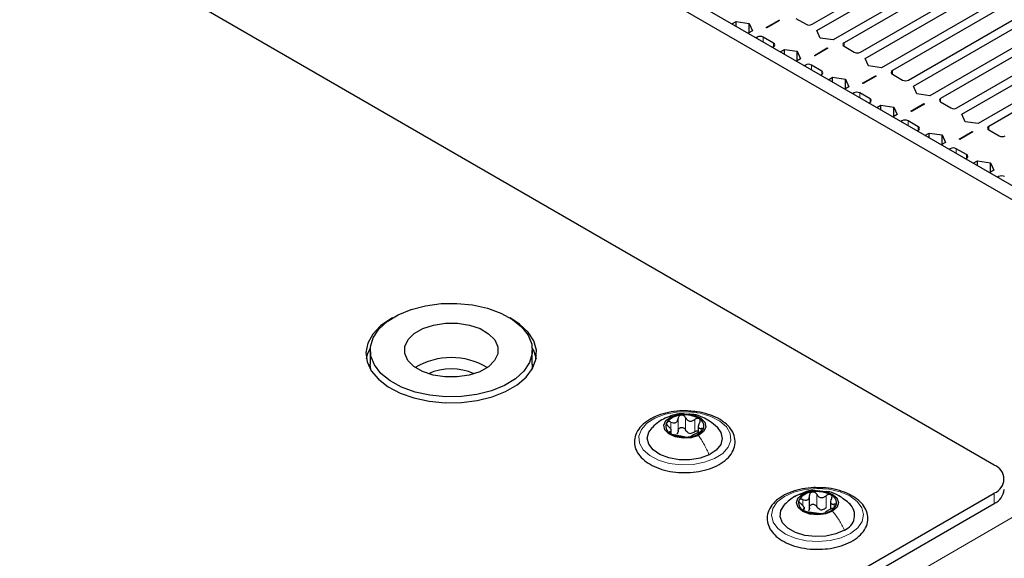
# Paper-space layout 'Blatt2' of a CAD drawing. Header units: millimetres. Extents: x 5 to 418, y 2 to 292.
# Tile 67 of 87: x 165 to 188, y 231 to 244. Entities that reach past the tile are written whole.
import ezdxf

# ---------------------------------------------------------------- set-up
doc = ezdxf.new("R2010")
doc.units = ezdxf.units.MM

psp = doc.layouts.new('Blatt2')

# ---------------------------------------------------------------- linework, layer by layer
at = {"color": 7, "linetype": 'Continuous', "lineweight": 25}
for p, q in [((192.173, 237.46), (138.15, 268.647)), ((191.89, 237.297), (137.867, 268.484)), ((187.647, 233.287), (142.11, 259.576)), ((183.376, 243.614), (190.271, 247.594)), ((183.489, 243.467), (190.553, 247.545)), ((190.935, 247.325), (183.871, 243.247)), ((191.02, 247.162), (184.126, 243.182)), ((184.508, 242.961), (191.402, 246.941)), ((184.621, 242.814), (191.685, 246.892)), ((192.067, 246.672), (185.003, 242.594)), ((192.151, 246.508), (185.257, 242.528)), ((185.639, 242.308), (192.533, 246.288)), ((185.752, 242.161), (192.816, 246.239)), ((193.198, 246.019), (186.134, 241.941)), ((193.283, 245.855), (186.389, 241.875)), ((186.77, 241.655), (193.665, 245.635)), ((186.884, 241.508), (193.948, 245.586)), ((194.329, 245.365), (187.265, 241.288)), ((194.414, 245.202), (187.52, 241.222)), ((182.298, 243.539), (182.602, 243.714)), ((182.616, 243.706), (182.312, 243.531)), ((182.602, 243.714), (182.616, 243.706)), ((182.602, 243.698), (182.602, 243.714)), ((182.994, 243.753), (183.235, 243.614)), ((181.497, 243.623), (181.594, 243.68)), ((181.594, 243.68), (181.898, 243.635)), ((181.594, 243.567), (181.594, 243.68)), ((181.898, 243.635), (181.976, 243.459)), ((181.898, 243.414), (181.898, 243.635)), ((182.312, 243.531), (182.298, 243.539)), ((181.976, 243.459), (181.879, 243.403)), ((182.089, 243.312), (182.062, 243.297)), ((182.471, 243.173), (182.231, 243.312)), ((183.567, 243.292), (183.489, 243.467)), ((183.871, 243.247), (183.567, 243.292)), ((182.444, 243.076), (182.471, 243.092)), ((182.628, 242.97), (182.726, 243.026)), ((182.726, 243.026), (183.03, 242.982)), ((182.726, 242.914), (182.726, 243.026)), ((183.429, 242.886), (183.733, 243.061)), ((183.747, 243.053), (183.443, 242.877)), ((183.733, 243.061), (183.747, 243.053)), ((183.733, 243.045), (183.733, 243.061)), ((184.126, 243.1), (184.366, 242.961)), ((183.108, 242.806), (183.01, 242.75)), ((183.03, 242.982), (183.108, 242.806)), ((183.03, 242.761), (183.03, 242.982)), ((183.443, 242.877), (183.429, 242.886)), ((184.699, 242.639), (184.621, 242.814)), ((183.221, 242.659), (183.194, 242.644)), ((183.603, 242.52), (183.362, 242.659)), ((185.003, 242.594), (184.699, 242.639)), ((183.576, 242.423), (183.603, 242.439)), ((183.76, 242.317), (183.857, 242.373)), ((183.857, 242.373), (184.161, 242.328)), ((183.857, 242.261), (183.857, 242.373)), ((184.161, 242.328), (184.239, 242.153)), ((184.161, 242.108), (184.161, 242.328)), ((184.561, 242.233), (184.865, 242.408)), ((184.879, 242.4), (184.575, 242.224)), ((184.865, 242.408), (184.879, 242.4)), ((184.865, 242.392), (184.865, 242.408)), ((185.257, 242.447), (185.498, 242.308)), ((184.239, 242.153), (184.141, 242.097)), ((184.575, 242.224), (184.561, 242.233)), ((185.83, 241.986), (185.752, 242.161)), ((184.352, 242.006), (184.325, 241.99)), ((184.734, 241.867), (184.493, 242.006)), ((186.134, 241.941), (185.83, 241.986)), ((184.707, 241.77), (184.734, 241.786)), ((184.891, 241.664), (184.988, 241.72)), ((184.988, 241.72), (185.293, 241.675)), ((184.988, 241.608), (184.988, 241.72)), ((185.293, 241.675), (185.37, 241.5)), ((185.293, 241.455), (185.293, 241.675)), ((185.692, 241.579), (185.996, 241.755)), ((186.01, 241.747), (185.706, 241.571)), ((185.996, 241.755), (186.01, 241.747)), ((185.996, 241.739), (185.996, 241.755)), ((186.389, 241.794), (186.629, 241.655)), ((185.37, 241.5), (185.273, 241.443)), ((185.706, 241.571), (185.692, 241.579)), ((186.961, 241.332), (186.884, 241.508)), ((185.483, 241.353), (185.457, 241.337)), ((185.865, 241.214), (185.625, 241.353)), ((187.265, 241.288), (186.961, 241.332)), ((185.838, 241.117), (185.865, 241.132)), ((186.022, 241.011), (186.12, 241.067)), ((186.12, 241.067), (186.424, 241.022)), ((186.12, 240.954), (186.12, 241.067)), ((186.424, 241.022), (186.502, 240.847)), ((186.424, 240.802), (186.424, 241.022)), ((186.823, 240.926), (187.127, 241.102)), ((187.142, 241.094), (186.838, 240.918)), ((187.127, 241.102), (187.142, 241.094)), ((187.127, 241.085), (187.127, 241.102)), ((187.52, 241.141), (187.76, 241.002)), ((186.502, 240.847), (186.404, 240.79)), ((186.838, 240.918), (186.823, 240.926)), ((186.615, 240.7), (186.588, 240.684)), ((186.997, 240.561), (186.756, 240.7)), ((186.97, 240.464), (186.997, 240.479)), ((187.154, 240.358), (187.251, 240.414)), ((187.251, 240.414), (187.555, 240.369)), ((187.251, 240.301), (187.251, 240.414)), ((187.555, 240.369), (187.633, 240.194)), ((187.555, 240.149), (187.555, 240.369)), ((187.633, 240.194), (187.535, 240.137)), ((187.746, 240.047), (187.719, 240.031)), ((173.019, 235.981), (173.019, 235.655)), ((176.819, 235.655), (176.819, 235.981)), ((180.076, 234.034), (180.076, 234.094)), ((180.708, 234.195), (180.708, 234.056)), ((165.034, 219.58), (187.647, 232.634)), ((183.316, 232.256), (183.316, 232.572)), ((183.81, 232.454), (183.81, 232.255)), ((165.034, 219.335), (187.647, 232.389)), ((183.198, 232.257), (183.198, 232.303))]:
    psp.add_line(p, q, dxfattribs=at)
at = {"color": 7, "linetype": 'Continuous', "lineweight": 18}
for p, q in [((182.089, 243.281), (182.089, 243.312)), ((182.231, 243.2), (182.231, 243.312)), ((182.471, 243.092), (182.471, 243.173)), ((184.126, 243.1), (184.126, 243.182)), ((183.221, 242.628), (183.221, 242.659)), ((183.362, 242.546), (183.362, 242.659)), ((183.603, 242.439), (183.603, 242.52)), ((185.257, 242.447), (185.257, 242.528)), ((184.352, 241.975), (184.352, 242.006)), ((184.493, 241.893), (184.493, 242.006)), ((184.734, 241.786), (184.734, 241.867)), ((186.389, 241.794), (186.389, 241.875)), ((185.483, 241.322), (185.483, 241.353)), ((185.625, 241.24), (185.625, 241.353)), ((185.865, 241.132), (185.865, 241.214)), ((187.52, 241.141), (187.52, 241.222)), ((186.615, 240.669), (186.615, 240.7)), ((186.756, 240.587), (186.756, 240.7)), ((186.997, 240.479), (186.997, 240.561)), ((187.746, 240.016), (187.746, 240.047)), ((180.063, 234.131), (180.063, 234.295)), ((180.237, 234.095), (180.237, 234.381)), ((180.41, 234.113), (180.41, 234.399)), ((180.625, 234.069), (180.625, 234.355)), ((180.046, 234.037), (180.046, 234.07)), ((180.78, 234.082), (180.78, 234.148)), ((187.647, 232.389), (187.647, 232.634)), ((183.156, 232.343), (183.156, 232.481)), ((183.484, 232.317), (183.484, 232.603)), ((183.706, 232.285), (183.706, 232.57)), ((183.175, 232.229), (183.175, 232.255)), ((183.894, 232.297), (183.894, 232.373)), ((188.213, 232.144), (165.882, 219.253))]:
    psp.add_line(p, q, dxfattribs=at)
at = {"color": 7, "linetype": 'Continuous', "lineweight": 25, "flags": 128}
for points in [[(173.417, 236.653), (173.672, 236.809), (173.976, 236.934), (174.316, 237.022), (174.679, 237.07), (175.051, 237.076), (175.419, 237.04), (175.767, 236.963), (176.082, 236.849), (176.353, 236.701), (176.569, 236.526), (176.721, 236.33), (176.804, 236.12), (176.815, 235.905), (176.752, 235.693), (176.62, 235.492), (176.422, 235.31), (176.166, 235.154), (175.862, 235.029), (175.522, 234.941), (175.159, 234.893), (174.787, 234.887), (174.42, 234.923), (174.072, 235), (173.756, 235.114), (173.486, 235.262), (173.27, 235.437), (173.118, 235.633), (173.035, 235.843), (173.024, 236.058), (173.086, 236.27), (173.219, 236.471), (173.417, 236.653)], [(173.541, 236.737), (173.505, 236.716), (173.263, 236.547), (173.081, 236.354), (172.965, 236.145), (172.92, 235.927), (172.947, 235.708), (173.045, 235.496), (173.212, 235.299), (173.439, 235.123), (173.721, 234.976), (174.045, 234.861), (174.402, 234.785), (174.777, 234.748), (175.157, 234.753), (175.528, 234.8), (175.878, 234.886), (176.193, 235.009), (176.462, 235.165), (176.675, 235.346), (176.824, 235.548), (176.905, 235.763), (176.914, 235.982), (176.851, 236.199), (176.718, 236.404), (176.52, 236.592), (176.297, 236.737)], [(174.049, 236.37), (174.253, 236.487), (174.503, 236.569), (174.78, 236.611), (175.067, 236.611), (175.344, 236.567), (175.593, 236.484), (175.795, 236.366), (175.937, 236.222), (176.01, 236.062), (176.009, 235.896), (175.934, 235.736), (175.789, 235.593), (175.585, 235.476), (175.336, 235.394), (175.058, 235.352), (174.771, 235.352), (174.494, 235.396), (174.246, 235.479), (174.044, 235.597), (173.901, 235.741), (173.828, 235.901), (173.829, 236.067), (173.905, 236.227), (174.049, 236.37)], [(172.931, 235.777), (172.965, 235.9), (173.02, 236.017)], [(176.818, 236.017), (176.851, 235.954), (176.908, 235.777)], [(173.035, 235.512), (173.035, 235.516), (173.019, 235.655)], [(176.819, 235.655), (176.815, 235.579), (176.803, 235.512)], [(180.071, 234.419), (180.24, 234.474), (180.432, 234.487), (180.618, 234.456), (180.769, 234.387), (180.863, 234.29), (180.886, 234.179), (180.833, 234.072), (180.713, 233.984)], [(180.713, 233.984), (180.544, 233.93), (180.353, 233.917), (180.167, 233.947), (180.015, 234.017), (179.921, 234.114), (179.899, 234.225), (179.952, 234.332), (180.071, 234.419)], [(180.963, 233.529), (180.751, 233.452), (180.51, 233.413), (180.259, 233.414), (180.02, 233.456), (179.81, 233.535), (179.648, 233.645), (179.546, 233.777), (179.512, 233.92), (179.55, 234.063), (179.632, 234.172)], [(181.151, 234.174), (181.239, 234.055), (181.272, 233.911), (181.234, 233.769), (181.128, 233.638), (180.963, 233.529)], [(183.149, 232.605), (183.308, 232.668), (183.497, 232.691), (183.687, 232.671), (183.849, 232.61), (183.958, 232.519), (183.998, 232.409), (183.963, 232.3), (183.858, 232.206)], [(183.858, 232.206), (183.699, 232.143), (183.51, 232.12), (183.32, 232.14), (183.158, 232.201), (183.049, 232.293), (183.009, 232.402), (183.044, 232.511), (183.149, 232.605)], [(184.134, 231.765), (183.936, 231.677), (183.702, 231.625), (183.453, 231.613), (183.207, 231.642), (182.986, 231.709), (182.806, 231.81), (182.683, 231.936), (182.627, 232.077), (182.641, 232.221), (182.726, 232.357), (182.735, 232.368)]]:
    psp.add_lwpolyline(points, dxfattribs=at)
at = {"color": 7, "linetype": 'Continuous', "lineweight": 18, "flags": 128}
for points in [[(181.092, 233.441), (180.856, 233.353), (180.587, 233.303), (180.306, 233.295), (180.03, 233.329), (179.779, 233.403), (179.57, 233.512), (179.417, 233.649), (179.33, 233.803), (179.316, 233.966), (179.375, 234.125), (179.503, 234.27), (179.692, 234.391), (179.929, 234.479), (180.197, 234.529), (180.479, 234.537), (180.755, 234.503), (181.006, 234.429), (181.215, 234.32), (181.368, 234.183), (181.455, 234.029), (181.469, 233.866), (181.41, 233.707), (181.281, 233.562), (181.092, 233.441)], [(184.277, 231.685), (184.056, 231.584), (183.797, 231.52), (183.518, 231.496), (183.238, 231.516), (182.976, 231.576), (182.75, 231.673), (182.576, 231.801), (182.464, 231.95), (182.424, 232.112), (182.457, 232.273), (182.561, 232.424), (182.73, 232.555), (182.951, 232.656), (183.21, 232.72), (183.489, 232.743), (183.769, 232.724), (184.031, 232.664), (184.257, 232.567), (184.432, 232.439), (184.543, 232.289), (184.583, 232.128), (184.55, 231.967), (184.446, 231.815), (184.277, 231.685)]]:
    psp.add_lwpolyline(points, dxfattribs=at)
at = {"color": 7, "linetype": 'Continuous', "lineweight": 25}
for centre, radius, start, end in [((183.306, 243.751), 0.154, 242.6097, 297.3903), ((182.16, 243.176), 0.154, 62.6097, 117.3903), ((182.456, 243.133), 0.0437, 290.7834, 69.2166), ((184.141, 243.141), 0.0437, 110.7834, 249.2166), ((184.437, 243.098), 0.154, 242.6097, 297.3903), ((183.291, 242.523), 0.154, 62.6097, 117.3903), ((183.587, 242.479), 0.0437, 290.7834, 69.2166), ((185.273, 242.488), 0.0437, 110.7834, 249.2166), ((185.568, 242.445), 0.154, 242.6097, 297.3903), ((184.423, 241.87), 0.154, 62.6097, 117.3903), ((184.718, 241.826), 0.0437, 290.7834, 69.2166), ((186.404, 241.835), 0.0437, 110.7834, 249.2166), ((186.7, 241.791), 0.154, 242.6097, 297.3903), ((185.554, 241.216), 0.154, 62.6097, 117.3903), ((185.85, 241.173), 0.0437, 290.7834, 69.2166), ((187.535, 241.181), 0.0437, 110.7834, 249.2166), ((187.831, 241.138), 0.154, 242.6097, 297.3903), ((186.686, 240.563), 0.154, 62.6097, 117.3903), ((186.981, 240.52), 0.0437, 290.7834, 69.2166), ((187.817, 239.91), 0.154, 62.6097, 117.3903), ((174.919, 234.183), 1.625, 58.7768, 121.2232), ((174.919, 234.233), 1.31, 65.7862, 114.2138), ((180.13, 234.2), 0.184, 151.0185, 244.2595), ((180.323, 233.999), 0.458, 91.5299, 140.803), ((180.398, 233.804), 0.659, 59.2047, 97.5648), ((180.655, 234.204), 0.184, 331.0185, 64.2595), ((180.387, 234.599), 0.659, 239.2047, 277.5648), ((180.55, 234.271), 0.241, 251.2206, 265.549), ((180.461, 234.404), 0.458, 271.5299, 320.803), ((187.523, 232.961), 0.349, 290.7834, 69.2166), ((183.408, 232.253), 0.403, 93.7522, 147.5816), ((183.504, 231.971), 0.695, 63.1913, 100.1487), ((187.481, 232.756), 0.402, 294.3747, 354.3052), ((183.258, 232.408), 0.201, 162.1354, 249.9939), ((183.749, 232.403), 0.201, 342.1354, 69.9939), ((183.503, 232.84), 0.695, 243.1913, 280.1487), ((183.621, 232.496), 0.255, 254.7654, 268.5746), ((183.599, 232.558), 0.403, 273.7522, 327.5816), ((184.001, 232.113), 0.372, 290.9866, 45.8397)]:
    psp.add_arc(centre, radius, start, end, dxfattribs=at)
for points, knots in [([(180.572, 234.545), (180.52, 234.55), (180.377, 234.565), (180.14, 234.547), (179.88, 234.495), (179.645, 234.406), (179.448, 234.284), (179.302, 234.134), (179.218, 233.963), (179.204, 233.783), (179.256, 233.614), (179.364, 233.462), (179.525, 233.331), (179.733, 233.223), (179.979, 233.151), (180.168, 233.116), (180.271, 233.116), (180.283, 233.116)], [0, 0, 0, 0, 0.042975, 0.116722, 0.190616, 0.264842, 0.33961, 0.414872, 0.489128, 0.560237, 0.628932, 0.697795, 0.769176, 0.842646, 0.916644, 0.990488, 1, 1, 1, 1]), ([(180.393, 234.483), (180.364, 234.486), (180.27, 234.494), (180.108, 234.459), (179.989, 234.41), (179.928, 234.385)], [0, 0, 0, 0, 0.183471, 0.58163, 1, 1, 1, 1]), ([(181.158, 234.167), (181.098, 234.221), (180.994, 234.315), (180.802, 234.414), (180.637, 234.476), (180.524, 234.478), (180.484, 234.478)], [0, 0, 0, 0, 0.3175, 0.555202, 0.844655, 1, 1, 1, 1]), ([(181.271, 234.321), (181.237, 234.343), (181.139, 234.404), (180.944, 234.481), (180.739, 234.534), (180.61, 234.542), (180.572, 234.545)], [0, 0, 0, 0, 0.18031, 0.519689, 0.85875, 1, 1, 1, 1]), ([(179.929, 234.386), (179.879, 234.359), (179.773, 234.301), (179.681, 234.216), (179.632, 234.171)], [0, 0, 0, 0, 0.467929, 1, 1, 1, 1]), ([(179.968, 234.289), (179.966, 234.283), (179.961, 234.27), (179.967, 234.246), (179.982, 234.222), (179.997, 234.207), (180.004, 234.2)], [0, 0, 0, 0, 0.2498571, 0.4994664, 0.7490114, 1, 1, 1, 1]), ([(180.063, 234.295), (180.053, 234.299), (180.035, 234.307), (180.007, 234.309), (179.982, 234.304), (179.973, 234.294), (179.968, 234.289)], [0, 0, 0, 0, 0.249807, 0.500055, 0.750309, 1, 1, 1, 1]), ([(180.063, 234.295), (180.083, 234.287), (180.114, 234.275), (180.155, 234.275), (180.183, 234.283), (180.206, 234.3), (180.23, 234.331), (180.234, 234.361), (180.237, 234.381)], [0, 0, 0, 0, 0.249168, 0.374303, 0.498903, 0.623987, 0.749746, 1, 1, 1, 1]), ([(180.311, 234.457), (180.301, 234.455), (180.28, 234.451), (180.257, 234.433), (180.241, 234.409), (180.239, 234.39), (180.237, 234.381)], [0, 0, 0, 0, 0.250033, 0.499632, 0.749228, 1, 1, 1, 1]), ([(180.283, 233.116), (180.362, 233.114), (180.533, 233.108), (180.791, 233.146), (181.039, 233.219), (181.254, 233.326), (181.424, 233.464), (181.537, 233.627), (181.583, 233.805), (181.56, 233.981), (181.475, 234.14), (181.369, 234.251), (181.292, 234.306), (181.271, 234.321)], [0, 0, 0, 0, 0.086419, 0.185744, 0.28538, 0.385631, 0.486672, 0.587564, 0.68537, 0.778781, 0.870859, 0.965221, 1, 1, 1, 1]), ([(180.41, 234.399), (180.405, 234.408), (180.396, 234.425), (180.372, 234.445), (180.343, 234.457), (180.322, 234.457), (180.311, 234.457)], [0, 0, 0, 0, 0.249815, 0.499908, 0.75012, 1, 1, 1, 1]), ([(180.41, 234.399), (180.42, 234.381), (180.435, 234.353), (180.47, 234.329), (180.5, 234.317), (180.533, 234.315), (180.578, 234.324), (180.606, 234.342), (180.625, 234.355)], [0, 0, 0, 0, 0.249199, 0.374336, 0.49893, 0.624007, 0.749759, 1, 1, 1, 1]), ([(180.735, 234.37), (180.727, 234.374), (180.712, 234.382), (180.682, 234.381), (180.652, 234.372), (180.634, 234.361), (180.625, 234.355)], [0, 0, 0, 0, 0.249991, 0.499611, 0.749127, 1, 1, 1, 1]), ([(180.739, 234.278), (180.729, 234.259), (180.713, 234.232), (180.708, 234.198), (180.71, 234.175), (180.72, 234.159), (180.74, 234.146), (180.764, 234.147), (180.78, 234.148)], [0, 0, 0, 0, 0.249201, 0.374338, 0.498932, 0.624008, 0.74976, 1, 1, 1, 1]), ([(180.739, 234.278), (180.744, 234.286), (180.754, 234.303), (180.758, 234.329), (180.753, 234.354), (180.741, 234.365), (180.735, 234.37)], [0, 0, 0, 0, 0.249852, 0.499902, 0.750115, 1, 1, 1, 1]), ([(180.046, 234.07), (180.056, 234.072), (180.071, 234.075), (180.077, 234.091), (180.075, 234.108), (180.065, 234.129), (180.044, 234.161), (180.02, 234.184), (180.004, 234.2)], [0, 0, 0, 0, 0.249201, 0.374338, 0.498932, 0.624008, 0.74976, 1, 1, 1, 1]), ([(180.046, 234.07), (180.041, 234.069), (180.031, 234.067), (180.027, 234.059), (180.032, 234.047), (180.044, 234.038), (180.05, 234.033)], [0, 0, 0, 0, 0.249852, 0.499902, 0.750115, 1, 1, 1, 1]), ([(180.05, 234.033), (180.057, 234.029), (180.073, 234.019), (180.102, 234.008), (180.133, 233.998), (180.15, 233.995), (180.159, 233.993)], [0, 0, 0, 0, 0.249991, 0.499611, 0.749127, 1, 1, 1, 1]), ([(180.237, 234.095), (180.236, 234.08), (180.232, 234.049), (180.213, 234.026), (180.204, 234.014)], [0, 0, 0, 0, 0.50155, 1, 1, 1, 1]), ([(180.237, 234.095), (180.239, 234.104), (180.241, 234.123), (180.257, 234.147), (180.28, 234.164), (180.31, 234.173), (180.343, 234.171), (180.372, 234.159), (180.396, 234.139), (180.405, 234.122), (180.41, 234.113)], [0, 0, 0, 0, 0.125193, 0.249438, 0.374279, 0.499024, 0.623869, 0.749369, 0.87443, 1, 1, 1, 1]), ([(180.473, 234.043), (180.459, 234.052), (180.431, 234.07), (180.417, 234.099), (180.41, 234.113)], [0, 0, 0, 0, 0.498457, 1, 1, 1, 1]), ([(180.625, 234.069), (180.611, 234.059), (180.582, 234.039), (180.548, 234.034), (180.531, 234.031)], [0, 0, 0, 0, 0.501552, 1, 1, 1, 1]), ([(180.722, 234.052), (180.701, 234.044), (180.67, 234.032), (180.63, 234.013), (180.602, 234), (180.579, 233.988), (180.555, 233.976), (180.55, 233.97), (180.547, 233.967)], [0, 0, 0, 0, 0.249168, 0.374303, 0.498903, 0.623987, 0.749746, 1, 1, 1, 1]), ([(180.625, 234.069), (180.634, 234.075), (180.652, 234.086), (180.681, 234.096), (180.7, 234.094), (180.708, 234.094)], [0, 0, 0, 0, 0.34305, 0.683468, 1, 1, 1, 1]), ([(180.722, 234.052), (180.731, 234.056), (180.75, 234.064), (180.778, 234.079), (180.803, 234.097), (180.812, 234.109), (180.816, 234.115)], [0, 0, 0, 0, 0.249807, 0.500055, 0.750309, 1, 1, 1, 1]), ([(180.816, 234.115), (180.819, 234.12), (180.824, 234.131), (180.817, 234.143), (180.803, 234.149), (180.788, 234.148), (180.78, 234.148)], [0, 0, 0, 0, 0.249857, 0.499466, 0.749011, 1, 1, 1, 1]), ([(180.375, 233.948), (180.365, 233.951), (180.35, 233.954), (180.315, 233.96), (180.284, 233.966), (180.251, 233.973), (180.207, 233.983), (180.178, 233.989), (180.159, 233.993)], [0, 0, 0, 0, 0.249199, 0.374336, 0.49893, 0.624007, 0.749759, 1, 1, 1, 1]), ([(180.375, 233.948), (180.379, 233.948), (180.389, 233.946), (180.412, 233.944), (180.442, 233.944), (180.463, 233.945), (180.474, 233.946)], [0, 0, 0, 0, 0.2498147, 0.4999078, 0.7501201, 1, 1, 1, 1]), ([(180.474, 233.946), (180.484, 233.948), (180.504, 233.95), (180.528, 233.956), (180.543, 233.962), (180.546, 233.965), (180.547, 233.967)], [0, 0, 0, 0, 0.250033, 0.499632, 0.749228, 1, 1, 1, 1]), ([(183.578, 232.756), (183.525, 232.758), (183.381, 232.765), (183.147, 232.734), (182.895, 232.668), (182.674, 232.566), (182.496, 232.432), (182.373, 232.273), (182.316, 232.096), (182.328, 231.919), (182.403, 231.756), (182.532, 231.612), (182.713, 231.489), (182.937, 231.394), (183.193, 231.335), (183.387, 231.31), (183.489, 231.316), (183.5, 231.317)], [0, 0, 0, 0, 0.043207, 0.116997, 0.190994, 0.265413, 0.340417, 0.41554, 0.488748, 0.558589, 0.627045, 0.696754, 0.769132, 0.842984, 0.916934, 0.99072, 1, 1, 1, 1]), ([(183.469, 232.687), (183.449, 232.69), (183.355, 232.701), (183.179, 232.653), (183.038, 232.584), (182.964, 232.549)], [0, 0, 0, 0, 0.112566, 0.533413, 1, 1, 1, 1]), ([(183.381, 232.656), (183.371, 232.653), (183.352, 232.648), (183.33, 232.628), (183.317, 232.603), (183.316, 232.585), (183.316, 232.576)], [0, 0, 0, 0, 0.250033, 0.499632, 0.749228, 1, 1, 1, 1]), ([(183.484, 232.603), (183.479, 232.611), (183.468, 232.628), (183.443, 232.646), (183.413, 232.658), (183.392, 232.656), (183.381, 232.656)], [0, 0, 0, 0, 0.249815, 0.499908, 0.75012, 1, 1, 1, 1]), ([(184.306, 232.572), (184.269, 232.591), (184.163, 232.647), (183.958, 232.712), (183.745, 232.754), (183.616, 232.755), (183.578, 232.756)], [0, 0, 0, 0, 0.180147, 0.520189, 0.859663, 1, 1, 1, 1]), ([(184.266, 232.374), (184.182, 232.443), (184.037, 232.564), (183.836, 232.659), (183.73, 232.665), (183.703, 232.666)], [0, 0, 0, 0, 0.505975, 0.877351, 1, 1, 1, 1]), ([(182.965, 232.549), (182.925, 232.524), (182.842, 232.471), (182.77, 232.401), (182.733, 232.365)], [0, 0, 0, 0, 0.474161, 1, 1, 1, 1]), ([(183.067, 232.47), (183.066, 232.463), (183.063, 232.45), (183.072, 232.426), (183.089, 232.403), (183.105, 232.39), (183.113, 232.383)], [0, 0, 0, 0, 0.249857, 0.499466, 0.749011, 1, 1, 1, 1]), ([(183.156, 232.481), (183.147, 232.484), (183.128, 232.491), (183.101, 232.492), (183.078, 232.486), (183.071, 232.475), (183.067, 232.47)], [0, 0, 0, 0, 0.249807, 0.500055, 0.750309, 1, 1, 1, 1]), ([(183.156, 232.481), (183.176, 232.474), (183.207, 232.463), (183.246, 232.466), (183.272, 232.475), (183.293, 232.493), (183.313, 232.526), (183.315, 232.556), (183.316, 232.576)], [0, 0, 0, 0, 0.249168, 0.374303, 0.498903, 0.623987, 0.749746, 1, 1, 1, 1]), ([(183.484, 232.603), (183.496, 232.585), (183.514, 232.559), (183.551, 232.536), (183.583, 232.526), (183.616, 232.526), (183.66, 232.537), (183.688, 232.557), (183.706, 232.57)], [0, 0, 0, 0, 0.249199, 0.374336, 0.49893, 0.624007, 0.749759, 1, 1, 1, 1]), ([(183.5, 231.317), (183.58, 231.319), (183.751, 231.323), (184.002, 231.375), (184.239, 231.461), (184.438, 231.581), (184.587, 231.729), (184.675, 231.9), (184.693, 232.079), (184.645, 232.25), (184.539, 232.402), (184.417, 232.507), (184.33, 232.558), (184.306, 232.572)], [0, 0, 0, 0, 0.086683, 0.18603, 0.285807, 0.386301, 0.487505, 0.587518, 0.683404, 0.775845, 0.868323, 0.964097, 1, 1, 1, 1]), ([(183.817, 232.592), (183.809, 232.595), (183.792, 232.602), (183.762, 232.6), (183.732, 232.59), (183.715, 232.577), (183.706, 232.57)], [0, 0, 0, 0, 0.2499907, 0.4996106, 0.7491271, 1, 1, 1, 1]), ([(183.832, 232.5), (183.823, 232.481), (183.81, 232.453), (183.809, 232.418), (183.814, 232.396), (183.827, 232.381), (183.851, 232.369), (183.877, 232.371), (183.894, 232.373)], [0, 0, 0, 0, 0.249201, 0.374338, 0.498932, 0.624008, 0.74976, 1, 1, 1, 1]), ([(183.832, 232.5), (183.836, 232.509), (183.844, 232.526), (183.846, 232.553), (183.838, 232.576), (183.824, 232.587), (183.817, 232.592)], [0, 0, 0, 0, 0.249852, 0.499902, 0.750115, 1, 1, 1, 1]), ([(183.175, 232.255), (183.184, 232.258), (183.197, 232.262), (183.198, 232.278), (183.193, 232.295), (183.18, 232.315), (183.156, 232.346), (183.13, 232.368), (183.113, 232.383)], [0, 0, 0, 0, 0.249201, 0.374338, 0.498932, 0.624008, 0.74976, 1, 1, 1, 1]), ([(183.175, 232.255), (183.171, 232.254), (183.163, 232.252), (183.161, 232.244), (183.169, 232.232), (183.183, 232.224), (183.19, 232.22)], [0, 0, 0, 0, 0.249852, 0.499902, 0.750115, 1, 1, 1, 1]), ([(183.19, 232.22), (183.198, 232.215), (183.215, 232.207), (183.245, 232.197), (183.275, 232.189), (183.292, 232.186), (183.301, 232.185)], [0, 0, 0, 0, 0.249991, 0.499611, 0.749127, 1, 1, 1, 1]), ([(183.316, 232.29), (183.315, 232.274), (183.315, 232.243), (183.299, 232.219), (183.291, 232.207)], [0, 0, 0, 0, 0.50155, 1, 1, 1, 1]), ([(183.523, 232.152), (183.511, 232.154), (183.493, 232.156), (183.456, 232.16), (183.424, 232.165), (183.391, 232.17), (183.347, 232.178), (183.319, 232.182), (183.301, 232.185)], [0, 0, 0, 0, 0.2491995, 0.3743362, 0.4989302, 0.6240074, 0.7497593, 1, 1, 1, 1]), ([(183.316, 232.29), (183.316, 232.299), (183.317, 232.318), (183.33, 232.342), (183.352, 232.361), (183.381, 232.372), (183.413, 232.371), (183.443, 232.361), (183.468, 232.342), (183.479, 232.326), (183.484, 232.317)], [0, 0, 0, 0, 0.125193, 0.249438, 0.374279, 0.499024, 0.623869, 0.749369, 0.87443, 1, 1, 1, 1]), ([(183.554, 232.25), (183.539, 232.259), (183.51, 232.275), (183.493, 232.303), (183.484, 232.317)], [0, 0, 0, 0, 0.498457, 1, 1, 1, 1]), ([(183.706, 232.285), (183.693, 232.274), (183.665, 232.253), (183.631, 232.245), (183.614, 232.241)], [0, 0, 0, 0, 0.501552, 1, 1, 1, 1]), ([(183.626, 232.156), (183.636, 232.157), (183.655, 232.161), (183.677, 232.168), (183.69, 232.175), (183.691, 232.178), (183.691, 232.18)], [0, 0, 0, 0, 0.250033, 0.499632, 0.749228, 1, 1, 1, 1]), ([(183.851, 232.275), (183.831, 232.266), (183.8, 232.252), (183.761, 232.231), (183.735, 232.216), (183.714, 232.203), (183.694, 232.189), (183.693, 232.184), (183.691, 232.18)], [0, 0, 0, 0, 0.249168, 0.374303, 0.498903, 0.623987, 0.749746, 1, 1, 1, 1]), ([(183.851, 232.275), (183.861, 232.279), (183.879, 232.287), (183.906, 232.304), (183.929, 232.323), (183.936, 232.336), (183.94, 232.342)], [0, 0, 0, 0, 0.249807, 0.500055, 0.750309, 1, 1, 1, 1]), ([(183.94, 232.342), (183.941, 232.347), (183.944, 232.359), (183.935, 232.37), (183.918, 232.375), (183.902, 232.374), (183.894, 232.373)], [0, 0, 0, 0, 0.249857, 0.499466, 0.749011, 1, 1, 1, 1]), ([(183.523, 232.152), (183.528, 232.152), (183.539, 232.15), (183.564, 232.15), (183.594, 232.151), (183.615, 232.154), (183.626, 232.156)], [0, 0, 0, 0, 0.249815, 0.499908, 0.75012, 1, 1, 1, 1])]:
    psp.add_open_spline(points, degree=3, knots=knots, dxfattribs=at)
at = {"color": 7, "linetype": 'Continuous', "lineweight": 18}
for points, knots in [([(179.93, 234.385), (179.931, 234.386), (179.969, 234.416), (180.021, 234.418), (180.071, 234.419)], [0, 0, 0, 0, 0.034582, 1, 1, 1, 1]), ([(182.968, 232.544), (182.977, 232.552), (183.027, 232.591), (183.094, 232.599), (183.149, 232.605)], [0, 0, 0, 0, 0.188866, 1, 1, 1, 1])]:
    psp.add_open_spline(points, degree=3, knots=knots, dxfattribs=at)
for points in [[(180.963, 233.529), (180.928, 233.61), (180.857, 233.77), (180.761, 233.913), (180.713, 233.984)], [(184.134, 231.765), (184.095, 231.844), (184.018, 232.001), (183.911, 232.138), (183.858, 232.206)]]:
    psp.add_open_spline(points, degree=3, dxfattribs=at)

doc.saveas('drawing.dxf')
